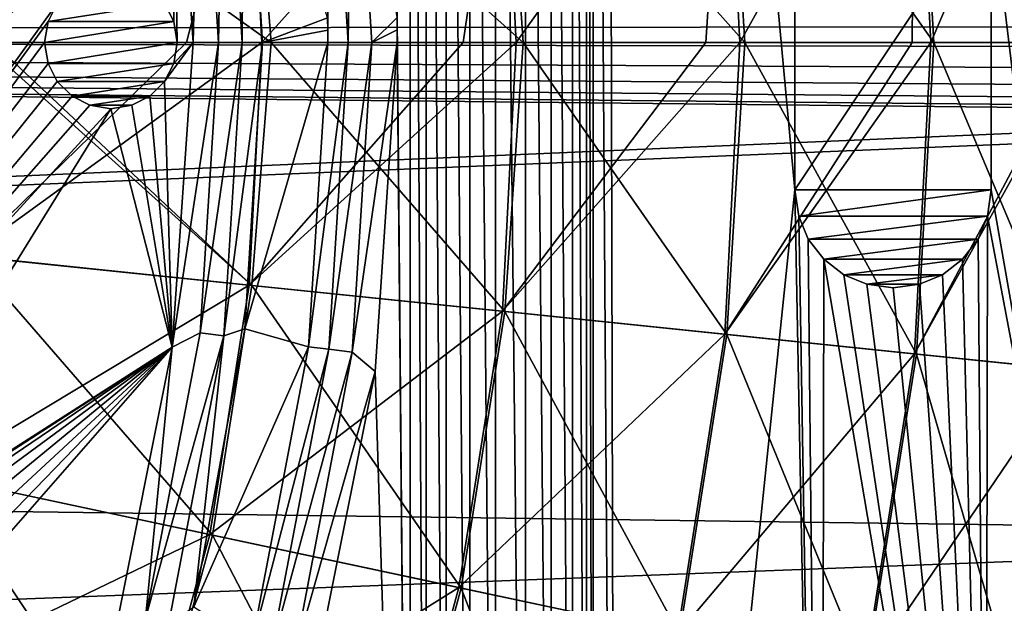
# Model space of a CAD drawing. Header units: millimetres. Extents: x -260 to -103, y -82 to 75.
# Tile 101 of 118: x -138 to -118, y -15 to -3. Entities that reach past the tile are written whole.
import ezdxf

# ---------------------------------------------------------------- set-up
doc = ezdxf.new("R2010")
doc.units = ezdxf.units.MM
doc.header["$LTSCALE"] = 65.185185
for name, color, linetype in [('111', 7, 'CONTINUOUS'), ('112', 7, 'CONTINUOUS'), ('154', 7, 'CONTINUOUS'), ('171', 7, 'CONTINUOUS'), ('172', 7, 'CONTINUOUS'), ('173', 7, 'CONTINUOUS'), ('2', 7, 'CONTINUOUS'), ('213', 7, 'CONTINUOUS'), ('4', 7, 'CONTINUOUS'), ('5', 7, 'CONTINUOUS'), ('7', 7, 'CONTINUOUS'), ('86', 7, 'CONTINUOUS'), ('87', 7, 'CONTINUOUS'), ('88', 7, 'CONTINUOUS'), ('89', 7, 'CONTINUOUS'), ('90', 7, 'CONTINUOUS'), ('91', 7, 'CONTINUOUS'), ('92', 7, 'CONTINUOUS'), ('93', 7, 'CONTINUOUS'), ('96', 7, 'CONTINUOUS')]:
    doc.layers.add(name, color=color, linetype=linetype)

msp = doc.modelspace()

# ---------------------------------------------------------------- linework, layer by layer
at = {"layer": '111', "color": 1, "linetype": 'Continuous', "true_color": 0xff0c00}
for points in [[(-137.434, -3.336, 0.378), (-137.362, -3.765, 0.378), (-137.434, -3.336, -0.822), (-137.434, -3.336, 0.378)], [(-137.434, -3.336, -0.822), (-137.362, -3.765, 0.378), (-137.362, -3.765, -0.822), (-137.434, -3.336, -0.822)], [(-134.806, -3.765, 0.378), (-134.734, -3.336, 0.378), (-134.806, -3.765, -0.822), (-134.806, -3.765, 0.378)], [(-134.806, -3.765, -0.822), (-134.734, -3.336, 0.378), (-134.734, -3.336, -0.822), (-134.806, -3.765, -0.822)], [(-137.362, -3.765, 0.378), (-137.176, -4.128, 0.378), (-137.176, -4.128, -0.822), (-137.362, -3.765, 0.378)], [(-137.362, -3.765, -0.822), (-137.362, -3.765, 0.378), (-137.176, -4.128, -0.822), (-137.362, -3.765, -0.822)], [(-134.992, -4.128, 0.378), (-134.806, -3.765, 0.378), (-134.806, -3.765, -0.822), (-134.992, -4.128, 0.378)], [(-134.992, -4.128, -0.822), (-134.992, -4.128, 0.378), (-134.806, -3.765, -0.822), (-134.992, -4.128, -0.822)], [(-137.176, -4.128, 0.378), (-136.876, -4.428, 0.378), (-136.876, -4.428, -0.822), (-137.176, -4.128, 0.378)], [(-137.176, -4.128, -0.822), (-137.176, -4.128, 0.378), (-136.876, -4.428, -0.822), (-137.176, -4.128, -0.822)], [(-135.292, -4.428, 0.378), (-134.992, -4.128, 0.378), (-134.992, -4.128, -0.822), (-135.292, -4.428, 0.378)], [(-135.292, -4.428, -0.822), (-135.292, -4.428, 0.378), (-134.992, -4.128, -0.822), (-135.292, -4.428, -0.822)], [(-136.876, -4.428, 0.378), (-136.513, -4.614, 0.378), (-136.513, -4.614, -0.822), (-136.876, -4.428, 0.378)], [(-136.876, -4.428, -0.822), (-136.876, -4.428, 0.378), (-136.513, -4.614, -0.822), (-136.876, -4.428, -0.822)], [(-135.655, -4.614, 0.378), (-135.292, -4.428, 0.378), (-135.292, -4.428, -0.822), (-135.655, -4.614, 0.378)], [(-135.655, -4.614, -0.822), (-135.655, -4.614, 0.378), (-135.292, -4.428, -0.822), (-135.655, -4.614, -0.822)], [(-136.513, -4.614, 0.378), (-136.084, -4.686, 0.378), (-136.513, -4.614, -0.822), (-136.513, -4.614, 0.378)], [(-136.513, -4.614, -0.822), (-136.084, -4.686, 0.378), (-136.084, -4.686, -0.822), (-136.513, -4.614, -0.822)], [(-136.084, -4.686, 0.378), (-135.655, -4.614, 0.378), (-136.084, -4.686, -0.822), (-136.084, -4.686, 0.378)], [(-136.084, -4.686, -0.822), (-135.655, -4.614, 0.378), (-135.655, -4.614, -0.822), (-136.084, -4.686, -0.822)]]:
    msp.add_3dface(points, dxfattribs=at)
at = {"layer": '112', "color": 1, "linetype": 'Continuous', "true_color": 0xff0c00}
for points in [[(-137.176, -2.544, 0.378), (-137.362, -2.907, 0.378), (-137.362, -2.907, -0.822), (-137.176, -2.544, 0.378)], [(-137.176, -2.544, -0.822), (-137.176, -2.544, 0.378), (-137.362, -2.907, -0.822), (-137.176, -2.544, -0.822)], [(-134.806, -2.907, 0.378), (-134.992, -2.544, 0.378), (-134.992, -2.544, -0.822), (-134.806, -2.907, 0.378)], [(-134.806, -2.907, -0.822), (-134.806, -2.907, 0.378), (-134.992, -2.544, -0.822), (-134.806, -2.907, -0.822)], [(-137.362, -2.907, 0.378), (-137.434, -3.336, 0.378), (-137.362, -2.907, -0.822), (-137.362, -2.907, 0.378)], [(-137.434, -3.336, 0.378), (-137.434, -3.336, -0.822), (-137.362, -2.907, -0.822), (-137.434, -3.336, 0.378)], [(-134.734, -3.336, 0.378), (-134.806, -2.907, 0.378), (-134.734, -3.336, -0.822), (-134.734, -3.336, 0.378)], [(-134.734, -3.336, -0.822), (-134.806, -2.907, 0.378), (-134.806, -2.907, -0.822), (-134.734, -3.336, -0.822)]]:
    msp.add_3dface(points, dxfattribs=at)
at = {"layer": '154', "color": 1, "linetype": 'Continuous', "true_color": 0xff0c00}
for points in [[(-122.158, -0.336, 1.678), (-122.158, -6.336, 1.678), (-118.158, -0.336, 1.678), (-122.158, -0.336, 1.678)], [(-118.158, -0.336, 1.678), (-122.158, -6.336, 1.678), (-118.158, -6.336, 1.678), (-118.158, -0.336, 1.678)], [(-118.158, -6.336, 1.678), (-122.158, -6.336, 1.678), (-122.08, -6.872, 1.678), (-118.158, -6.336, 1.678)], [(-118.158, -6.336, 1.678), (-122.08, -6.872, 1.678), (-118.236, -6.872, 1.678), (-118.158, -6.336, 1.678)], [(-122.08, -6.872, 1.678), (-121.888, -7.339, 1.678), (-118.236, -6.872, 1.678), (-122.08, -6.872, 1.678)], [(-121.888, -7.339, 1.678), (-118.428, -7.34, 1.678), (-118.236, -6.872, 1.678), (-121.888, -7.339, 1.678)], [(-121.888, -7.339, 1.678), (-121.57, -7.748, 1.678), (-118.428, -7.34, 1.678), (-121.888, -7.339, 1.678)], [(-121.57, -7.748, 1.678), (-118.745, -7.749, 1.678), (-118.428, -7.34, 1.678), (-121.57, -7.748, 1.678)], [(-121.57, -7.748, 1.678), (-121.161, -8.066, 1.678), (-118.745, -7.749, 1.678), (-121.57, -7.748, 1.678)], [(-121.161, -8.066, 1.678), (-119.155, -8.066, 1.678), (-118.745, -7.749, 1.678), (-121.161, -8.066, 1.678)], [(-121.161, -8.066, 1.678), (-120.694, -8.258, 1.678), (-119.155, -8.066, 1.678), (-121.161, -8.066, 1.678)], [(-120.694, -8.258, 1.678), (-119.622, -8.258, 1.678), (-119.155, -8.066, 1.678), (-120.694, -8.258, 1.678)], [(-120.694, -8.258, 1.678), (-120.158, -8.336, 1.678), (-119.622, -8.258, 1.678), (-120.694, -8.258, 1.678)]]:
    msp.add_3dface(points, dxfattribs=at)
at = {"layer": '171', "color": 1, "linetype": 'Continuous', "true_color": 0xff0c00}
for points in [[(-122.158, -0.336, 2.878), (-122.158, -6.336, 2.878), (-122.158, -0.336, 1.678), (-122.158, -0.336, 2.878)], [(-122.158, -0.336, 1.678), (-122.158, -6.336, 2.878), (-122.158, -6.336, 1.678), (-122.158, -0.336, 1.678)]]:
    msp.add_3dface(points, dxfattribs=at)
at = {"layer": '172', "color": 1, "linetype": 'Continuous', "true_color": 0xff0c00}
for points in [[(-122.158, -6.336, 2.878), (-122.08, -6.872, 2.878), (-122.158, -6.336, 1.678), (-122.158, -6.336, 2.878)], [(-122.158, -6.336, 1.678), (-122.08, -6.872, 2.878), (-122.08, -6.872, 1.678), (-122.158, -6.336, 1.678)], [(-118.236, -6.872, 2.878), (-118.158, -6.336, 2.878), (-118.236, -6.872, 1.678), (-118.236, -6.872, 2.878)], [(-118.158, -6.336, 2.878), (-118.158, -6.336, 1.678), (-118.236, -6.872, 1.678), (-118.158, -6.336, 2.878)], [(-122.08, -6.872, 2.878), (-121.888, -7.34, 2.878), (-121.888, -7.339, 1.678), (-122.08, -6.872, 2.878)], [(-122.08, -6.872, 1.678), (-122.08, -6.872, 2.878), (-121.888, -7.339, 1.678), (-122.08, -6.872, 1.678)], [(-118.428, -7.339, 2.878), (-118.236, -6.872, 2.878), (-118.236, -6.872, 1.678), (-118.428, -7.339, 2.878)], [(-118.428, -7.34, 1.678), (-118.428, -7.339, 2.878), (-118.236, -6.872, 1.678), (-118.428, -7.34, 1.678)], [(-121.888, -7.339, 1.678), (-121.888, -7.34, 2.878), (-121.57, -7.748, 1.678), (-121.888, -7.339, 1.678)], [(-121.888, -7.34, 2.878), (-121.57, -7.749, 2.878), (-121.57, -7.748, 1.678), (-121.888, -7.34, 2.878)], [(-118.745, -7.748, 2.878), (-118.428, -7.339, 2.878), (-118.428, -7.34, 1.678), (-118.745, -7.748, 2.878)], [(-118.745, -7.749, 1.678), (-118.745, -7.748, 2.878), (-118.428, -7.34, 1.678), (-118.745, -7.749, 1.678)], [(-121.57, -7.748, 1.678), (-121.57, -7.749, 2.878), (-121.161, -8.066, 1.678), (-121.57, -7.748, 1.678)], [(-121.57, -7.749, 2.878), (-121.161, -8.066, 2.878), (-121.161, -8.066, 1.678), (-121.57, -7.749, 2.878)], [(-119.155, -8.066, 1.678), (-119.154, -8.066, 2.878), (-118.745, -7.749, 1.678), (-119.155, -8.066, 1.678)], [(-119.154, -8.066, 2.878), (-118.745, -7.748, 2.878), (-118.745, -7.749, 1.678), (-119.154, -8.066, 2.878)], [(-121.161, -8.066, 2.878), (-120.694, -8.258, 2.878), (-120.694, -8.258, 1.678), (-121.161, -8.066, 2.878)], [(-121.161, -8.066, 1.678), (-121.161, -8.066, 2.878), (-120.694, -8.258, 1.678), (-121.161, -8.066, 1.678)], [(-119.622, -8.258, 1.678), (-119.621, -8.258, 2.878), (-119.155, -8.066, 1.678), (-119.622, -8.258, 1.678)], [(-119.621, -8.258, 2.878), (-119.154, -8.066, 2.878), (-119.155, -8.066, 1.678), (-119.621, -8.258, 2.878)], [(-120.694, -8.258, 2.878), (-120.158, -8.336, 2.878), (-120.694, -8.258, 1.678), (-120.694, -8.258, 2.878)], [(-120.694, -8.258, 1.678), (-120.158, -8.336, 2.878), (-120.158, -8.336, 1.678), (-120.694, -8.258, 1.678)], [(-120.158, -8.336, 2.878), (-119.621, -8.258, 2.878), (-120.158, -8.336, 1.678), (-120.158, -8.336, 2.878)], [(-120.158, -8.336, 1.678), (-119.621, -8.258, 2.878), (-119.622, -8.258, 1.678), (-120.158, -8.336, 1.678)]]:
    msp.add_3dface(points, dxfattribs=at)
at = {"layer": '173', "color": 1, "linetype": 'Continuous', "true_color": 0xff0c00}
for points in [[(-118.158, -6.336, 2.878), (-118.158, -0.336, 2.878), (-118.158, -6.336, 1.678), (-118.158, -6.336, 2.878)], [(-118.158, -0.336, 2.878), (-118.158, -0.336, 1.678), (-118.158, -6.336, 1.678), (-118.158, -0.336, 2.878)]]:
    msp.add_3dface(points, dxfattribs=at)
at = {"layer": '2', "color": 1, "linetype": 'Continuous', "true_color": 0xff0c00}
for points in [[(-133.013, -3.333, -490.423), (-134.545, -3.333, -489.018), (-139.003, -7.685, -485.537), (-133.013, -3.333, -490.423)], [(-133.268, -8.278, -490.423), (-133.013, -3.333, -490.423), (-139.003, -7.685, -485.537), (-133.268, -8.278, -490.423)], [(-134.545, -3.333, -489.018), (-138.79, -3.333, -485.528), (-139.003, -7.685, -485.537), (-134.545, -3.333, -489.018)], [(-127.831, -3.333, -495.873), (-128.91, -3.333, -494.639), (-133.268, -8.278, -490.423), (-127.831, -3.333, -495.873)], [(-128.112, -8.811, -495.875), (-127.831, -3.333, -495.873), (-133.268, -8.278, -490.423), (-128.112, -8.811, -495.875)], [(-128.91, -3.333, -494.639), (-133.013, -3.333, -490.423), (-133.268, -8.278, -490.423), (-128.91, -3.333, -494.639)], [(-123.279, -3.333, -501.828), (-123.972, -3.333, -500.831), (-128.112, -8.811, -495.875), (-123.279, -3.333, -501.828)], [(-123.586, -9.279, -501.828), (-123.279, -3.333, -501.828), (-128.112, -8.811, -495.875), (-123.586, -9.279, -501.828)], [(-123.972, -3.333, -500.831), (-127.831, -3.333, -495.873), (-128.112, -8.811, -495.875), (-123.972, -3.333, -500.831)], [(-119.391, -3.333, -508.232), (-119.77, -3.333, -507.535), (-123.586, -9.279, -501.828), (-119.391, -3.333, -508.232)], [(-119.719, -9.679, -508.232), (-119.391, -3.333, -508.232), (-123.586, -9.279, -501.828), (-119.719, -9.679, -508.232)], [(-119.77, -3.333, -507.535), (-123.279, -3.333, -501.828), (-123.586, -9.279, -501.828), (-119.77, -3.333, -507.535)], [(-116.202, -3.333, -515.034), (-116.351, -3.333, -514.668), (-119.719, -9.679, -508.232), (-116.202, -3.333, -515.034)], [(-116.546, -10.007, -515.033), (-116.202, -3.333, -515.034), (-119.719, -9.679, -508.232), (-116.546, -10.007, -515.033)], [(-116.351, -3.333, -514.668), (-119.391, -3.333, -508.232), (-119.719, -9.679, -508.232), (-116.351, -3.333, -514.668)], [(-139.709, -12.157, -485.537), (-133.268, -8.278, -490.423), (-139.003, -7.685, -485.537), (-139.709, -12.157, -485.537)], [(-134.07, -13.359, -490.423), (-133.268, -8.278, -490.423), (-139.709, -12.157, -485.537), (-134.07, -13.359, -490.423)], [(-134.07, -13.359, -490.423), (-128.112, -8.811, -495.875), (-133.268, -8.278, -490.423), (-134.07, -13.359, -490.423)], [(-129.001, -14.44, -495.875), (-128.112, -8.811, -495.875), (-134.07, -13.359, -490.423), (-129.001, -14.44, -495.875)], [(-129.001, -14.44, -495.875), (-123.586, -9.279, -501.828), (-128.112, -8.811, -495.875), (-129.001, -14.44, -495.875)], [(-124.55, -15.389, -501.828), (-123.586, -9.279, -501.828), (-129.001, -14.44, -495.875), (-124.55, -15.389, -501.828)], [(-124.55, -15.389, -501.828), (-119.719, -9.679, -508.232), (-123.586, -9.279, -501.828), (-124.55, -15.389, -501.828)], [(-120.748, -16.199, -508.232), (-119.719, -9.679, -508.232), (-124.55, -15.389, -501.828), (-120.748, -16.199, -508.232)], [(-120.748, -16.199, -508.232), (-116.546, -10.007, -515.033), (-119.719, -9.679, -508.232), (-120.748, -16.199, -508.232)], [(-117.628, -16.864, -515.033), (-116.546, -10.007, -515.033), (-120.748, -16.199, -508.232), (-117.628, -16.864, -515.033)], [(-140.934, -16.665, -485.537), (-134.07, -13.359, -490.423), (-139.709, -12.157, -485.537), (-140.934, -16.665, -485.537)], [(-135.462, -18.482, -490.423), (-134.07, -13.359, -490.423), (-140.934, -16.665, -485.537), (-135.462, -18.482, -490.423)], [(-135.462, -18.482, -490.423), (-129.001, -14.44, -495.875), (-134.07, -13.359, -490.423), (-135.462, -18.482, -490.423)], [(-130.543, -20.115, -495.875), (-129.001, -14.44, -495.875), (-135.462, -18.482, -490.423), (-130.543, -20.115, -495.875)], [(-130.543, -20.115, -495.875), (-124.55, -15.389, -501.828), (-129.001, -14.44, -495.875), (-130.543, -20.115, -495.875)]]:
    msp.add_3dface(points, dxfattribs=at)
at = {"layer": '213', "color": 1, "linetype": 'Continuous', "true_color": 0xff0c00}
for points in [[(-259.139, 4.975, -34.822), (-109.025, -3.008, -34.822), (-259.584, -3.146, -34.822), (-259.139, 4.975, -34.822)], [(-108.865, -2.706, -34.822), (-109.025, -3.008, -34.822), (-259.139, 4.975, -34.822), (-108.865, -2.706, -34.822)], [(-109.025, -3.008, -34.822), (-109.106, -3.429, -34.822), (-259.584, -3.146, -34.822), (-109.025, -3.008, -34.822)], [(-109.106, -3.429, -34.822), (-109.024, -3.884, -34.822), (-259.584, -3.146, -34.822), (-109.106, -3.429, -34.822)], [(-109.024, -3.884, -34.822), (-108.846, -4.249, -34.822), (-259.584, -3.146, -34.822), (-109.024, -3.884, -34.822)], [(-108.846, -4.249, -34.822), (-108.57, -4.524, -34.822), (-259.584, -3.146, -34.822), (-108.846, -4.249, -34.822)], [(-108.57, -4.524, -34.822), (-108.234, -4.695, -34.822), (-259.584, -3.146, -34.822), (-108.57, -4.524, -34.822)], [(-108.234, -4.695, -34.822), (-107.837, -4.763, -34.822), (-259.584, -3.146, -34.822), (-108.234, -4.695, -34.822)], [(-259.584, -3.146, -34.822), (-107.837, -4.763, -34.822), (-259.179, -11.27, -34.822), (-259.584, -3.146, -34.822)], [(-259.179, -11.27, -34.822), (-107.837, -4.763, -34.822), (-102.597, -4.776, -34.822), (-259.179, -11.27, -34.822)], [(-103.233, -13.357, -34.822), (-259.179, -11.27, -34.822), (-102.597, -4.776, -34.822), (-103.233, -13.357, -34.822)], [(-257.959, -19.226, -34.822), (-259.179, -11.27, -34.822), (-103.233, -13.357, -34.822), (-257.959, -19.226, -34.822)], [(-104.763, -21.703, -34.822), (-257.959, -19.226, -34.822), (-103.233, -13.357, -34.822), (-104.763, -21.703, -34.822)]]:
    msp.add_3dface(points, dxfattribs=at)
at = {"layer": '4', "color": 1, "linetype": 'Continuous', "true_color": 0xff0c00}
for points in [[(-119.391, -3.333, -508.232), (-116.547, 3.342, -515.033), (-119.719, 3.014, -508.232), (-119.391, -3.333, -508.232)], [(-116.351, -3.333, -514.668), (-116.547, 3.342, -515.033), (-119.391, -3.333, -508.232), (-116.351, -3.333, -514.668)], [(-123.279, -3.333, -501.828), (-119.719, 3.014, -508.232), (-123.586, 2.613, -501.828), (-123.279, -3.333, -501.828)], [(-119.77, -3.333, -507.535), (-119.719, 3.014, -508.232), (-123.279, -3.333, -501.828), (-119.77, -3.333, -507.535)], [(-119.391, -3.333, -508.232), (-119.719, 3.014, -508.232), (-119.77, -3.333, -507.535), (-119.391, -3.333, -508.232)], [(-127.831, -3.333, -495.873), (-123.586, 2.613, -501.828), (-128.113, 2.145, -495.875), (-127.831, -3.333, -495.873)], [(-123.972, -3.333, -500.831), (-123.586, 2.613, -501.828), (-127.831, -3.333, -495.873), (-123.972, -3.333, -500.831)], [(-123.279, -3.333, -501.828), (-123.586, 2.613, -501.828), (-123.972, -3.333, -500.831), (-123.279, -3.333, -501.828)], [(-133.013, -3.333, -490.423), (-128.113, 2.145, -495.875), (-133.269, 1.612, -490.423), (-133.013, -3.333, -490.423)], [(-128.91, -3.333, -494.639), (-128.113, 2.145, -495.875), (-133.013, -3.333, -490.423), (-128.91, -3.333, -494.639)], [(-127.831, -3.333, -495.873), (-128.113, 2.145, -495.875), (-128.91, -3.333, -494.639), (-127.831, -3.333, -495.873)], [(-138.79, -3.333, -485.528), (-133.269, 1.612, -490.423), (-139.003, 1.018, -485.537), (-138.79, -3.333, -485.528)], [(-134.545, -3.333, -489.018), (-133.269, 1.612, -490.423), (-138.79, -3.333, -485.528), (-134.545, -3.333, -489.018)], [(-133.013, -3.333, -490.423), (-133.269, 1.612, -490.423), (-134.545, -3.333, -489.018), (-133.013, -3.333, -490.423)]]:
    msp.add_3dface(points, dxfattribs=at)
at = {"layer": '5', "color": 1, "linetype": 'Continuous', "true_color": 0xff0c00}
for points in [[(-138.944, -7.692, -597.032), (-138.72, -3.333, -597.032), (-133.215, -8.284, -592.14), (-138.944, -7.692, -597.032)], [(-133.215, -8.284, -592.14), (-138.72, -3.333, -597.032), (-138.494, -3.333, -596.859), (-133.215, -8.284, -592.14)], [(-132.82, -3.333, -592.007), (-133.215, -8.284, -592.14), (-138.494, -3.333, -596.859), (-132.82, -3.333, -592.007)], [(-133.215, -8.284, -592.14), (-132.82, -3.333, -592.007), (-128.065, -8.816, -586.682), (-133.215, -8.284, -592.14)], [(-127.692, -3.333, -586.577), (-128.065, -8.816, -586.682), (-132.82, -3.333, -592.007), (-127.692, -3.333, -586.577)], [(-128.065, -8.816, -586.682), (-127.692, -3.333, -586.577), (-123.544, -9.284, -580.725), (-128.065, -8.816, -586.682)], [(-123.176, -3.333, -580.634), (-123.544, -9.284, -580.725), (-127.692, -3.333, -586.577), (-123.176, -3.333, -580.634)], [(-123.544, -9.284, -580.725), (-123.176, -3.333, -580.634), (-119.684, -9.683, -574.317), (-123.544, -9.284, -580.725)], [(-119.327, -3.333, -574.262), (-119.684, -9.683, -574.317), (-123.176, -3.333, -580.634), (-119.327, -3.333, -574.262)], [(-119.684, -9.683, -574.317), (-119.327, -3.333, -574.262), (-116.518, -10.01, -567.511), (-119.684, -9.683, -574.317)], [(-116.174, -3.333, -567.511), (-116.518, -10.01, -567.511), (-119.327, -3.333, -574.262), (-116.174, -3.333, -567.511)], [(-139.651, -12.169, -597.032), (-138.944, -7.692, -597.032), (-134.017, -13.37, -592.14), (-139.651, -12.169, -597.032)], [(-134.017, -13.37, -592.14), (-138.944, -7.692, -597.032), (-133.215, -8.284, -592.14), (-134.017, -13.37, -592.14)], [(-134.017, -13.37, -592.14), (-133.215, -8.284, -592.14), (-128.954, -14.45, -586.682), (-134.017, -13.37, -592.14)], [(-128.954, -14.45, -586.682), (-133.215, -8.284, -592.14), (-128.065, -8.816, -586.682), (-128.954, -14.45, -586.682)], [(-128.954, -14.45, -586.682), (-128.065, -8.816, -586.682), (-124.509, -15.397, -580.725), (-128.954, -14.45, -586.682)], [(-124.509, -15.397, -580.725), (-128.065, -8.816, -586.682), (-123.544, -9.284, -580.725), (-124.509, -15.397, -580.725)], [(-124.509, -15.397, -580.725), (-123.544, -9.284, -580.725), (-120.713, -16.207, -574.317), (-124.509, -15.397, -580.725)], [(-120.713, -16.207, -574.317), (-123.544, -9.284, -580.725), (-119.684, -9.683, -574.317), (-120.713, -16.207, -574.317)], [(-120.713, -16.207, -574.317), (-119.684, -9.683, -574.317), (-117.601, -16.87, -567.511), (-120.713, -16.207, -574.317)], [(-117.601, -16.87, -567.511), (-119.684, -9.683, -574.317), (-116.518, -10.01, -567.511), (-117.601, -16.87, -567.511)], [(-140.878, -16.684, -597.032), (-139.651, -12.169, -597.032), (-135.411, -18.499, -592.14), (-140.878, -16.684, -597.032)], [(-135.411, -18.499, -592.14), (-139.651, -12.169, -597.032), (-134.017, -13.37, -592.14), (-135.411, -18.499, -592.14)], [(-135.411, -18.499, -592.14), (-134.017, -13.37, -592.14), (-130.497, -20.13, -586.682), (-135.411, -18.499, -592.14)], [(-130.497, -20.13, -586.682), (-134.017, -13.37, -592.14), (-128.954, -14.45, -586.682), (-130.497, -20.13, -586.682)], [(-130.497, -20.13, -586.682), (-128.954, -14.45, -586.682), (-126.184, -21.562, -580.725), (-130.497, -20.13, -586.682)], [(-126.184, -21.562, -580.725), (-128.954, -14.45, -586.682), (-124.509, -15.397, -580.725), (-126.184, -21.562, -580.725)]]:
    msp.add_3dface(points, dxfattribs=at)
at = {"layer": '7', "color": 1, "linetype": 'Continuous', "true_color": 0xff0c00}
for points in [[(-116.174, -3.333, -567.511), (-119.684, 3.017, -574.317), (-116.519, 3.345, -567.511), (-116.174, -3.333, -567.511)], [(-119.327, -3.333, -574.262), (-123.545, 2.618, -580.725), (-119.684, 3.017, -574.317), (-119.327, -3.333, -574.262)], [(-116.174, -3.333, -567.511), (-119.327, -3.333, -574.262), (-119.684, 3.017, -574.317), (-116.174, -3.333, -567.511)], [(-123.176, -3.333, -580.634), (-128.065, 2.15, -586.682), (-123.545, 2.618, -580.725), (-123.176, -3.333, -580.634)], [(-119.327, -3.333, -574.262), (-123.176, -3.333, -580.634), (-123.545, 2.618, -580.725), (-119.327, -3.333, -574.262)], [(-127.692, -3.333, -586.577), (-133.215, 1.617, -592.14), (-128.065, 2.15, -586.682), (-127.692, -3.333, -586.577)], [(-123.176, -3.333, -580.634), (-127.692, -3.333, -586.577), (-128.065, 2.15, -586.682), (-123.176, -3.333, -580.634)], [(-132.82, -3.333, -592.007), (-138.945, 1.025, -597.032), (-133.215, 1.617, -592.14), (-132.82, -3.333, -592.007)], [(-127.692, -3.333, -586.577), (-132.82, -3.333, -592.007), (-133.215, 1.617, -592.14), (-127.692, -3.333, -586.577)], [(-132.82, -3.333, -592.007), (-138.494, -3.333, -596.859), (-138.945, 1.025, -597.032), (-132.82, -3.333, -592.007)]]:
    msp.add_3dface(points, dxfattribs=at)
at = {"layer": '86', "color": 1, "linetype": 'Continuous', "true_color": 0xff0c00}
for points in [[(-125.801, -41.533, 2.878), (-125.985, 35.125, 2.878), (-126.263, 27.005, 2.878), (-125.801, -41.533, 2.878)], [(-125.985, 35.125, 2.878), (-125.801, -41.533, 2.878), (-122.158, -6.336, 2.878), (-125.985, 35.125, 2.878)], [(-122.158, -0.336, 2.878), (-125.985, 35.125, 2.878), (-122.158, -6.336, 2.878), (-122.158, -0.336, 2.878)], [(-126.399, 26.426, 2.878), (-126.263, -33.676, 2.878), (-126.263, 27.005, 2.878), (-126.399, 26.426, 2.878)], [(-126.263, -33.676, 2.878), (-125.801, -41.533, 2.878), (-126.263, 27.005, 2.878), (-126.263, -33.676, 2.878)], [(-126.688, 25.925, 2.878), (-126.399, -33.098, 2.878), (-126.399, 26.426, 2.878), (-126.688, 25.925, 2.878)], [(-126.399, -33.098, 2.878), (-126.263, -33.676, 2.878), (-126.399, 26.426, 2.878), (-126.399, -33.098, 2.878)], [(-130.258, -2.824, 2.878), (-129.988, -32.836, 2.878), (-129.988, 26.164, 2.878), (-130.258, -2.824, 2.878)], [(-129.988, -32.836, 2.878), (-129.668, -32.42, 2.878), (-129.988, 26.164, 2.878), (-129.988, -32.836, 2.878)], [(-129.988, 26.164, 2.878), (-129.668, -32.42, 2.878), (-129.668, 25.748, 2.878), (-129.988, 26.164, 2.878)], [(-127.121, 25.517, 2.878), (-126.688, -32.597, 2.878), (-126.688, 25.925, 2.878), (-127.121, 25.517, 2.878)], [(-126.688, -32.597, 2.878), (-126.399, -33.098, 2.878), (-126.688, 25.925, 2.878), (-126.688, -32.597, 2.878)], [(-129.668, -32.42, 2.878), (-129.256, -32.105, 2.878), (-129.668, 25.748, 2.878), (-129.668, -32.42, 2.878)], [(-129.668, 25.748, 2.878), (-129.256, -32.105, 2.878), (-129.256, 25.433, 2.878), (-129.668, 25.748, 2.878)], [(-127.642, 25.267, 2.878), (-127.121, -32.189, 2.878), (-127.121, 25.517, 2.878), (-127.642, 25.267, 2.878)], [(-127.121, -32.189, 2.878), (-126.688, -32.597, 2.878), (-127.121, 25.517, 2.878), (-127.121, -32.189, 2.878)], [(-129.256, -32.105, 2.878), (-128.777, -31.905, 2.878), (-129.256, 25.433, 2.878), (-129.256, -32.105, 2.878)], [(-129.256, 25.433, 2.878), (-128.777, -31.905, 2.878), (-128.777, 25.233, 2.878), (-129.256, 25.433, 2.878)], [(-128.256, 25.164, 2.878), (-127.642, -31.938, 2.878), (-127.642, 25.267, 2.878), (-128.256, 25.164, 2.878)], [(-127.642, -31.938, 2.878), (-127.121, -32.189, 2.878), (-127.642, 25.267, 2.878), (-127.642, -31.938, 2.878)], [(-128.777, -31.905, 2.878), (-128.256, -31.836, 2.878), (-128.777, 25.233, 2.878), (-128.777, -31.905, 2.878)], [(-128.777, 25.233, 2.878), (-128.256, -31.836, 2.878), (-128.256, 25.164, 2.878), (-128.777, 25.233, 2.878)], [(-128.256, -31.836, 2.878), (-127.642, -31.938, 2.878), (-128.256, 25.164, 2.878), (-128.256, -31.836, 2.878)], [(-115.852, -19.475, 2.878), (-115.93, 13.116, 2.878), (-118.158, -0.336, 2.878), (-115.852, -19.475, 2.878)], [(-118.158, -6.336, 2.878), (-115.852, -19.475, 2.878), (-118.158, -0.336, 2.878), (-118.158, -6.336, 2.878)], [(-130.258, -2.824, 2.878), (-130.256, -3.08, 2.878), (-129.988, -32.836, 2.878), (-130.258, -2.824, 2.878)], [(-130.256, -3.08, 2.878), (-130.256, -3.336, 2.878), (-129.988, -32.836, 2.878), (-130.256, -3.08, 2.878)], [(-130.256, -3.336, 2.878), (-130.706, -10.035, 2.878), (-129.988, -32.836, 2.878), (-130.256, -3.336, 2.878)], [(-125.801, -41.533, 2.878), (-121.617, -34.628, 2.878), (-122.158, -6.336, 2.878), (-125.801, -41.533, 2.878)], [(-122.158, -6.336, 2.878), (-121.617, -34.628, 2.878), (-122.08, -6.872, 2.878), (-122.158, -6.336, 2.878)], [(-118.236, -6.872, 2.878), (-115.852, -19.475, 2.878), (-118.158, -6.336, 2.878), (-118.236, -6.872, 2.878)], [(-122.08, -6.872, 2.878), (-121.617, -34.628, 2.878), (-121.888, -7.34, 2.878), (-122.08, -6.872, 2.878)], [(-118.428, -7.339, 2.878), (-118.271, -27.202, 2.878), (-118.236, -6.872, 2.878), (-118.428, -7.339, 2.878)], [(-118.271, -27.202, 2.878), (-115.852, -19.475, 2.878), (-118.236, -6.872, 2.878), (-118.271, -27.202, 2.878)], [(-121.888, -7.34, 2.878), (-121.617, -34.628, 2.878), (-121.57, -7.749, 2.878), (-121.888, -7.34, 2.878)], [(-118.745, -7.748, 2.878), (-118.271, -27.202, 2.878), (-118.428, -7.339, 2.878), (-118.745, -7.748, 2.878)], [(-121.617, -34.628, 2.878), (-118.271, -27.202, 2.878), (-121.57, -7.749, 2.878), (-121.617, -34.628, 2.878)], [(-121.57, -7.749, 2.878), (-118.271, -27.202, 2.878), (-121.161, -8.066, 2.878), (-121.57, -7.749, 2.878)], [(-119.154, -8.066, 2.878), (-118.271, -27.202, 2.878), (-118.745, -7.748, 2.878), (-119.154, -8.066, 2.878)], [(-121.161, -8.066, 2.878), (-118.271, -27.202, 2.878), (-120.694, -8.258, 2.878), (-121.161, -8.066, 2.878)], [(-119.621, -8.258, 2.878), (-118.271, -27.202, 2.878), (-119.154, -8.066, 2.878), (-119.621, -8.258, 2.878)], [(-120.694, -8.258, 2.878), (-118.271, -27.202, 2.878), (-120.158, -8.336, 2.878), (-120.694, -8.258, 2.878)], [(-120.158, -8.336, 2.878), (-118.271, -27.202, 2.878), (-119.621, -8.258, 2.878), (-120.158, -8.336, 2.878)], [(-130.706, -10.035, 2.878), (-131.991, -16.503, 2.878), (-129.988, -32.836, 2.878), (-130.706, -10.035, 2.878)]]:
    msp.add_3dface(points, dxfattribs=at)
at = {"layer": '87', "color": 1, "linetype": 'Continuous', "true_color": 0xff0c00}
for points in [[(-131.649, -9.581, 2.61), (-131.256, -3.336, 2.61), (-132.06, -9.537, 2.292), (-131.649, -9.581, 2.61)], [(-132.06, -9.537, 2.292), (-131.256, -3.336, 2.61), (-131.67, -3.336, 2.292), (-132.06, -9.537, 2.292)], [(-131.17, -9.642, 2.81), (-130.773, -3.336, 2.81), (-131.649, -9.581, 2.61), (-131.17, -9.642, 2.81)], [(-131.649, -9.581, 2.61), (-130.773, -3.336, 2.81), (-131.256, -3.336, 2.61), (-131.649, -9.581, 2.61)], [(-130.706, -10.035, 2.878), (-130.256, -3.336, 2.878), (-131.17, -9.642, 2.81), (-130.706, -10.035, 2.878)], [(-131.17, -9.642, 2.81), (-130.256, -3.336, 2.878), (-130.773, -3.336, 2.81), (-131.17, -9.642, 2.81)], [(-133.213, -15.59, 2.292), (-131.649, -9.581, 2.61), (-132.06, -9.537, 2.292), (-133.213, -15.59, 2.292)], [(-132.821, -15.728, 2.61), (-131.649, -9.581, 2.61), (-133.213, -15.59, 2.292), (-132.821, -15.728, 2.61)], [(-132.821, -15.728, 2.61), (-131.17, -9.642, 2.81), (-131.649, -9.581, 2.61), (-132.821, -15.728, 2.61)], [(-132.354, -15.848, 2.81), (-131.17, -9.642, 2.81), (-132.821, -15.728, 2.61), (-132.354, -15.848, 2.81)], [(-132.354, -15.848, 2.81), (-130.706, -10.035, 2.878), (-131.17, -9.642, 2.81), (-132.354, -15.848, 2.81)], [(-131.991, -16.503, 2.878), (-130.706, -10.035, 2.878), (-132.354, -15.848, 2.81), (-131.991, -16.503, 2.878)]]:
    msp.add_3dface(points, dxfattribs=at)
at = {"layer": '88', "color": 1, "linetype": 'Continuous', "true_color": 0xff0c00}
for points in [[(-131.672, -2.834, 2.292), (-131.67, -3.085, 2.292), (-131.649, 2.909, 2.61), (-131.672, -2.834, 2.292)], [(-131.67, -3.336, 2.292), (-131.256, -3.336, 2.61), (-131.649, 2.909, 2.61), (-131.67, -3.336, 2.292)], [(-131.67, -3.085, 2.292), (-131.67, -3.336, 2.292), (-131.649, 2.909, 2.61), (-131.67, -3.085, 2.292)], [(-131.256, -3.336, 2.61), (-131.17, 2.97, 2.81), (-131.649, 2.909, 2.61), (-131.256, -3.336, 2.61)], [(-131.256, -3.336, 2.61), (-130.773, -3.336, 2.81), (-131.17, 2.97, 2.81), (-131.256, -3.336, 2.61)], [(-130.773, -3.336, 2.81), (-130.258, -2.824, 2.878), (-131.17, 2.97, 2.81), (-130.773, -3.336, 2.81)], [(-130.256, -3.08, 2.878), (-130.258, -2.824, 2.878), (-130.773, -3.336, 2.81), (-130.256, -3.08, 2.878)], [(-130.256, -3.336, 2.878), (-130.256, -3.08, 2.878), (-130.773, -3.336, 2.81), (-130.256, -3.336, 2.878)]]:
    msp.add_3dface(points, dxfattribs=at)
at = {"layer": '89', "color": 1, "linetype": 'Continuous', "true_color": 0xff0c00}
for points in [[(-132.998, -3.336, 0.964), (-131.672, -2.834, 2.292), (-133.378, 2.699, 0.964), (-132.998, -3.336, 0.964)], [(-131.67, -3.085, 2.292), (-131.672, -2.834, 2.292), (-132.998, -3.336, 0.964), (-131.67, -3.085, 2.292)], [(-131.67, -3.336, 2.292), (-131.67, -3.085, 2.292), (-132.998, -3.336, 0.964), (-131.67, -3.336, 2.292)]]:
    msp.add_3dface(points, dxfattribs=at)
at = {"layer": '90', "color": 1, "linetype": 'Continuous', "true_color": 0xff0c00}
for points in [[(-132.06, -9.537, 2.292), (-131.67, -3.336, 2.292), (-133.354, -9.172, 0.964), (-132.06, -9.537, 2.292)], [(-131.67, -3.336, 2.292), (-132.998, -3.336, 0.964), (-133.354, -9.172, 0.964), (-131.67, -3.336, 2.292)], [(-134.393, -14.833, 0.964), (-132.06, -9.537, 2.292), (-133.354, -9.172, 0.964), (-134.393, -14.833, 0.964)], [(-133.213, -15.59, 2.292), (-132.06, -9.537, 2.292), (-134.393, -14.833, 0.964), (-133.213, -15.59, 2.292)]]:
    msp.add_3dface(points, dxfattribs=at)
at = {"layer": '91', "color": 1, "linetype": 'Continuous', "true_color": 0xff0c00}
for points in [[(-133.895, -3.336, 0.446), (-134.412, -3.336, 0.378), (-134.834, -9.542, 0.378), (-133.895, -3.336, 0.446)], [(-134.267, -9.25, 0.446), (-133.895, -3.336, 0.446), (-134.834, -9.542, 0.378), (-134.267, -9.25, 0.446)], [(-133.895, -3.336, 0.446), (-134.267, -9.25, 0.446), (-133.412, -3.336, 0.646), (-133.895, -3.336, 0.446)], [(-133.412, -3.336, 0.646), (-134.267, -9.25, 0.446), (-133.788, -9.311, 0.646), (-133.412, -3.336, 0.646)], [(-133.354, -9.172, 0.964), (-132.998, -3.336, 0.964), (-133.788, -9.311, 0.646), (-133.354, -9.172, 0.964)], [(-132.998, -3.336, 0.964), (-133.412, -3.336, 0.646), (-133.788, -9.311, 0.646), (-132.998, -3.336, 0.964)], [(-134.393, -14.833, 0.964), (-133.354, -9.172, 0.964), (-133.788, -9.311, 0.646), (-134.393, -14.833, 0.964)], [(-135.377, -15.071, 0.446), (-134.267, -9.25, 0.446), (-134.834, -9.542, 0.378), (-135.377, -15.071, 0.446)], [(-134.267, -9.25, 0.446), (-135.377, -15.071, 0.446), (-133.788, -9.311, 0.646), (-134.267, -9.25, 0.446)], [(-133.788, -9.311, 0.646), (-135.377, -15.071, 0.446), (-134.91, -15.192, 0.646), (-133.788, -9.311, 0.646)], [(-134.393, -14.833, 0.964), (-133.788, -9.311, 0.646), (-134.91, -15.192, 0.646), (-134.393, -14.833, 0.964)], [(-136.031, -15.522, 0.378), (-135.377, -15.071, 0.446), (-134.834, -9.542, 0.378), (-136.031, -15.522, 0.378)]]:
    msp.add_3dface(points, dxfattribs=at)
at = {"layer": '92', "color": 1, "linetype": 'Continuous', "true_color": 0xff0c00}
for points in [[(-134.412, -3.336, 0.378), (-134.267, 2.578, 0.446), (-134.835, 2.851, 0.378), (-134.412, -3.336, 0.378)], [(-133.895, -3.336, 0.446), (-133.788, 2.639, 0.646), (-134.267, 2.578, 0.446), (-133.895, -3.336, 0.446)], [(-133.895, -3.336, 0.446), (-133.412, -3.336, 0.646), (-133.788, 2.639, 0.646), (-133.895, -3.336, 0.446)], [(-133.412, -3.336, 0.646), (-133.378, 2.699, 0.964), (-133.788, 2.639, 0.646), (-133.412, -3.336, 0.646)], [(-132.998, -3.336, 0.964), (-133.378, 2.699, 0.964), (-133.412, -3.336, 0.646), (-132.998, -3.336, 0.964)], [(-134.412, -3.336, 0.378), (-133.895, -3.336, 0.446), (-134.267, 2.578, 0.446), (-134.412, -3.336, 0.378)]]:
    msp.add_3dface(points, dxfattribs=at)
at = {"layer": '93', "color": 1, "linetype": 'Continuous', "true_color": 0xff0c00}
for points in [[(-148.584, -18.336, 0.378), (-134.835, 2.851, 0.378), (-141.078, 7.117, 0.378), (-148.584, -18.336, 0.378)], [(-134.835, 2.851, 0.378), (-148.584, -18.336, 0.378), (-137.176, -2.544, 0.378), (-134.835, 2.851, 0.378)], [(-134.806, -2.907, 0.378), (-134.835, 2.851, 0.378), (-134.992, -2.544, 0.378), (-134.806, -2.907, 0.378)], [(-134.412, -3.336, 0.378), (-134.835, 2.851, 0.378), (-134.734, -3.336, 0.378), (-134.412, -3.336, 0.378)], [(-134.734, -3.336, 0.378), (-134.835, 2.851, 0.378), (-134.806, -2.907, 0.378), (-134.734, -3.336, 0.378)], [(-137.176, -2.544, 0.378), (-148.584, -18.336, 0.378), (-137.362, -2.907, 0.378), (-137.176, -2.544, 0.378)], [(-137.362, -2.907, 0.378), (-148.584, -18.336, 0.378), (-137.434, -3.336, 0.378), (-137.362, -2.907, 0.378)], [(-137.434, -3.336, 0.378), (-148.584, -18.336, 0.378), (-137.362, -3.765, 0.378), (-137.434, -3.336, 0.378)], [(-134.834, -9.542, 0.378), (-134.412, -3.336, 0.378), (-134.992, -4.128, 0.378), (-134.834, -9.542, 0.378)], [(-134.992, -4.128, 0.378), (-134.412, -3.336, 0.378), (-134.806, -3.765, 0.378), (-134.992, -4.128, 0.378)], [(-134.412, -3.336, 0.378), (-134.734, -3.336, 0.378), (-134.806, -3.765, 0.378), (-134.412, -3.336, 0.378)], [(-137.362, -3.765, 0.378), (-148.584, -18.336, 0.378), (-137.176, -4.128, 0.378), (-137.362, -3.765, 0.378)], [(-137.176, -4.128, 0.378), (-148.584, -18.336, 0.378), (-136.876, -4.428, 0.378), (-137.176, -4.128, 0.378)], [(-135.292, -4.428, 0.378), (-134.834, -9.542, 0.378), (-134.992, -4.128, 0.378), (-135.292, -4.428, 0.378)], [(-136.876, -4.428, 0.378), (-148.584, -18.336, 0.378), (-136.513, -4.614, 0.378), (-136.876, -4.428, 0.378)], [(-135.655, -4.614, 0.378), (-134.834, -9.542, 0.378), (-135.292, -4.428, 0.378), (-135.655, -4.614, 0.378)], [(-136.513, -4.614, 0.378), (-148.584, -18.336, 0.378), (-136.084, -4.686, 0.378), (-136.513, -4.614, 0.378)], [(-148.584, -18.336, 0.378), (-141.867, -14.041, 0.378), (-136.084, -4.686, 0.378), (-148.584, -18.336, 0.378)], [(-134.834, -9.542, 0.378), (-136.084, -4.686, 0.378), (-141.867, -14.041, 0.378), (-134.834, -9.542, 0.378)], [(-136.084, -4.686, 0.378), (-134.834, -9.542, 0.378), (-135.655, -4.614, 0.378), (-136.084, -4.686, 0.378)], [(-141.496, -13.851, 0.378), (-134.834, -9.542, 0.378), (-141.867, -14.041, 0.378), (-141.496, -13.851, 0.378)], [(-141.09, -13.789, 0.378), (-134.834, -9.542, 0.378), (-141.496, -13.851, 0.378), (-141.09, -13.789, 0.378)], [(-140.682, -13.847, 0.378), (-134.834, -9.542, 0.378), (-141.09, -13.789, 0.378), (-140.682, -13.847, 0.378)], [(-140.309, -14.036, 0.378), (-134.834, -9.542, 0.378), (-140.682, -13.847, 0.378), (-140.309, -14.036, 0.378)], [(-140.004, -14.326, 0.378), (-134.834, -9.542, 0.378), (-140.309, -14.036, 0.378), (-140.004, -14.326, 0.378)], [(-139.818, -14.69, 0.378), (-134.834, -9.542, 0.378), (-140.004, -14.326, 0.378), (-139.818, -14.69, 0.378)], [(-139.734, -15.136, 0.378), (-134.834, -9.542, 0.378), (-139.818, -14.69, 0.378), (-139.734, -15.136, 0.378)], [(-136.031, -15.522, 0.378), (-134.834, -9.542, 0.378), (-139.734, -15.136, 0.378), (-136.031, -15.522, 0.378)]]:
    msp.add_3dface(points, dxfattribs=at)
at = {"layer": '96', "color": 1, "linetype": 'Continuous', "true_color": 0xff0c00}
for points in [[(-134.806, -2.907, -0.822), (-134.992, -2.544, -0.822), (-137.362, -2.907, -0.822), (-134.806, -2.907, -0.822)], [(-134.992, -2.544, -0.822), (-137.176, -2.544, -0.822), (-137.362, -2.907, -0.822), (-134.992, -2.544, -0.822)], [(-137.434, -3.336, -0.822), (-134.734, -3.336, -0.822), (-134.806, -2.907, -0.822), (-137.434, -3.336, -0.822)], [(-137.434, -3.336, -0.822), (-134.806, -2.907, -0.822), (-137.362, -2.907, -0.822), (-137.434, -3.336, -0.822)], [(-137.434, -3.336, -0.822), (-137.362, -3.765, -0.822), (-134.734, -3.336, -0.822), (-137.434, -3.336, -0.822)], [(-137.362, -3.765, -0.822), (-134.806, -3.765, -0.822), (-134.734, -3.336, -0.822), (-137.362, -3.765, -0.822)], [(-137.362, -3.765, -0.822), (-137.176, -4.128, -0.822), (-134.806, -3.765, -0.822), (-137.362, -3.765, -0.822)], [(-137.176, -4.128, -0.822), (-134.992, -4.128, -0.822), (-134.806, -3.765, -0.822), (-137.176, -4.128, -0.822)], [(-137.176, -4.128, -0.822), (-136.876, -4.428, -0.822), (-134.992, -4.128, -0.822), (-137.176, -4.128, -0.822)], [(-136.876, -4.428, -0.822), (-135.292, -4.428, -0.822), (-134.992, -4.128, -0.822), (-136.876, -4.428, -0.822)], [(-136.876, -4.428, -0.822), (-136.513, -4.614, -0.822), (-135.292, -4.428, -0.822), (-136.876, -4.428, -0.822)], [(-136.513, -4.614, -0.822), (-135.655, -4.614, -0.822), (-135.292, -4.428, -0.822), (-136.513, -4.614, -0.822)], [(-136.513, -4.614, -0.822), (-136.084, -4.686, -0.822), (-135.655, -4.614, -0.822), (-136.513, -4.614, -0.822)]]:
    msp.add_3dface(points, dxfattribs=at)

doc.saveas('drawing.dxf')
